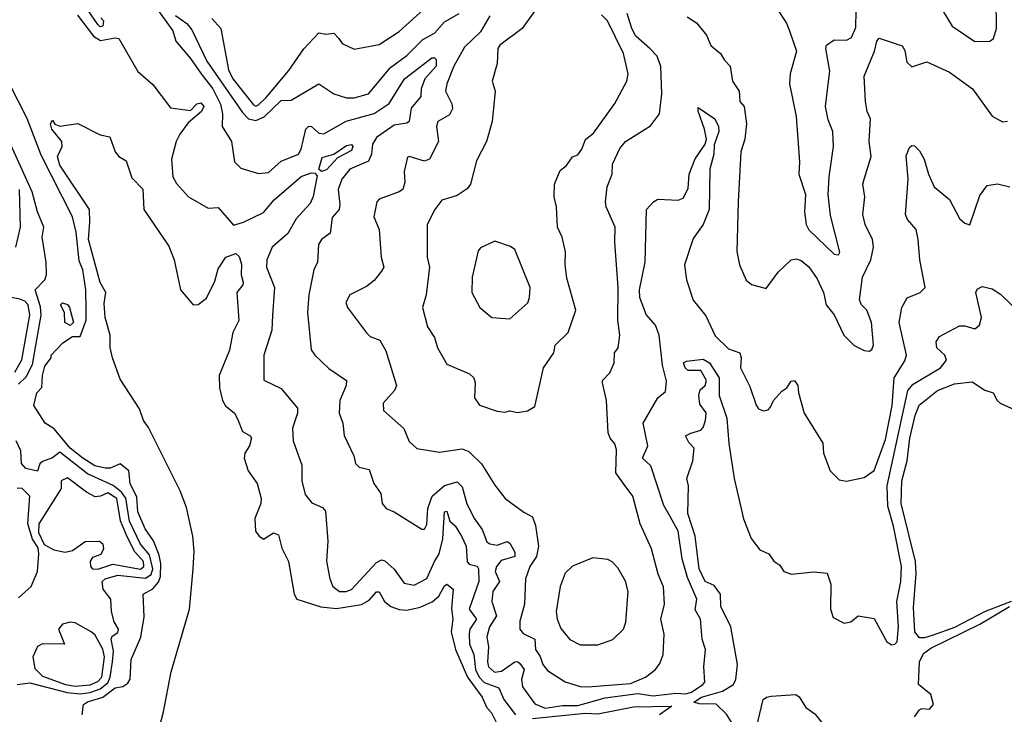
# Model space of a CAD drawing. Extents: x 1678759 to 1859541, y 384609 to 522867.
# Tile 80 of 256: x 1755975 to 1759893, y 428557 to 431320. Entities that reach past the tile are written whole.
import ezdxf

# ---------------------------------------------------------------- set-up
doc = ezdxf.new("R2010")
doc.units = 0

msp = doc.modelspace()

# ---------------------------------------------------------------- linework, layer by layer
at = {"layer": '0CON20XD'}
for points in [[(1756484.7, 431415), (1756584.5, 431275), (1756595.5, 431235), (1756655, 431165.9), (1756696.6, 431105), (1756743.2, 431045), (1756773.7, 430983.7), (1756782.1, 430945), (1756780, 430895), (1756816.9, 430835), (1756829.1, 430755), (1756855, 430729.1), (1756925, 430707.8), (1756965, 430711.5), (1757015, 430756.9), (1757083.5, 430785), (1757095.2, 430804.8), (1757113.7, 430885), (1757125, 430896.5), (1757136.2, 430895), (1757165, 430868.8), (1757185, 430865.3), (1757273.5, 430916.5), (1757385, 430946.1), (1757445, 430986.8), (1757505.8, 431085), (1757615, 431167.9), (1757625, 431168.8), (1757631.5, 431161.5), (1757631.8, 431135), (1757586.5, 431085), (1757572.4, 431045), (1757571.2, 431015), (1757532.6, 430967.4), (1757523.9, 430915), (1757515, 430908.1), (1757465, 430899.8), (1757395, 430851.1), (1757378.1, 430825), (1757374.5, 430785), (1757363, 430757), (1757288.5, 430725), (1757256.7, 430685), (1757241.9, 430645), (1757249.1, 430585), (1757246.1, 430565), (1757217.5, 430532.5), (1757209.5, 430470.5), (1757175.5, 430445), (1757163.6, 430425), (1757159.2, 430355), (1757145.5, 430325), (1757124.7, 430224.7), (1757120.4, 430155), (1757135, 430006.2), (1757148.6, 429985), (1757205, 429932.2), (1757275.6, 429885), (1757274.4, 429865), (1757248.2, 429805), (1757245.6, 429755), (1757260, 429715), (1757265.4, 429665.4), (1757304.4, 429585), (1757310.8, 429555), (1757325, 429539.2), (1757365, 429530), (1757384.2, 429475), (1757412, 429435), (1757416.7, 429395), (1757432.5, 429375), (1757465, 429362), (1757575, 429292.9), (1757585, 429293.8), (1757595, 429311.2), (1757598.3, 429375), (1757615.7, 429424.3), (1757665, 429467), (1757715, 429481.8), (1757735, 429461.9), (1757754.3, 429394.3), (1757784.6, 429334.6), (1757815, 429291.5), (1757833.3, 429243.3), (1757844.9, 429234.9), (1757875, 429229.1), (1757915, 429244.1), (1757925, 429237.5), (1757945, 429201.5), (1757945.2, 429185), (1757890.9, 429169.1), (1757871.5, 429145), (1757867.1, 429125), (1757883.3, 429085), (1757857.2, 429045), (1757853.1, 429005), (1757872, 428948), (1757844.8, 428905), (1757834, 428865), (1757840.4, 428825), (1757836.2, 428765), (1757840.6, 428745), (1757864.6, 428724.6), (1757892.1, 428727.9)], [(1756738.8, 431325), (1756775.4, 431285), (1756805, 431120), (1756822.9, 431085), (1756905, 430980.8), (1756915, 430975.8), (1756925, 430981.8), (1756955, 431010.8), (1757045, 431118.3), (1757105, 431203.8), (1757165, 431268.2), (1757192.5, 431262.5), (1757225, 431266.7), (1757244.3, 431245), (1757258, 431225), (1757305, 431202), (1757405, 431221.5), (1757485, 431272.3), (1757595, 431372.1)], [(1759629.5, 431385), (1759685, 431294.2), (1759775, 431232.5), (1759835, 431234.2), (1759849.2, 431245), (1759861.1, 431285), (1759860.4, 431405)], [(1756205, 431338.4), (1756267.9, 431255), (1756296.8, 431236.8), (1756355, 431248.2), (1756368.8, 431245), (1756445, 431114.2), (1756505, 431062), (1756575, 430968.9), (1756655, 430958.5), (1756680, 430985), (1756695, 430989.1), (1756707.3, 430975), (1756697.8, 430955), (1756645, 430909.6), (1756611.4, 430865), (1756597.5, 430835), (1756578.9, 430765), (1756584.4, 430694.4), (1756598.3, 430668.3), (1756646, 430615), (1756725, 430570), (1756765, 430572.5), (1756825, 430503.1), (1756865, 430513.8), (1756945, 430553.3), (1756987.2, 430602.8), (1757095, 430695.6), (1757135, 430710.3), (1757149.1, 430709.1), (1757158.2, 430698.2), (1757142.9, 430617.1), (1757130.7, 430589.3), (1757075, 430528.3), (1757041.3, 430468.7), (1756978.9, 430415), (1756957.7, 430365), (1756956.5, 430335), (1756988.6, 430255), (1756980.6, 430145), (1756978.4, 430085), (1756946.7, 429985), (1756945.6, 429885.6), (1757015, 429852.5), (1757080.5, 429775), (1757079.6, 429755), (1757060.3, 429695), (1757063.5, 429645), (1757097.7, 429547.7), (1757097.1, 429485), (1757110.9, 429430.9), (1757137.4, 429397.4), (1757179.4, 429379.4), (1757191.8, 429365), (1757200.4, 429245), (1757196, 429166), (1757208.5, 429095), (1757221.1, 429065), (1757246.7, 429045), (1757273.3, 429045), (1757295, 429052.7), (1757395, 429160), (1757415, 429171.5), (1757427.4, 429167.4), (1757465, 429133.5), (1757505, 429078.2), (1757545, 429070), (1757595, 429096.7), (1757625.7, 429164.3), (1757643.3, 429195), (1757658.9, 429255), (1757665, 429362.1), (1757675, 429364.6), (1757686.1, 429325), (1757706.9, 429306.9), (1757733.1, 429265), (1757750.8, 429225), (1757755, 429163.1), (1757763.3, 429153.3), (1757795.3, 429145.3), (1757800, 429135), (1757801.4, 429085), (1757763.3, 428975), (1757792.5, 428935), (1757766, 428895), (1757763.8, 428876.2), (1757764.8, 428835), (1757781.9, 428795), (1757788.6, 428735), (1757803, 428705), (1757823, 428683), (1757881.6, 428661.6), (1757901.2, 428615), (1757948.2, 428555)], [(1756297.3, 431327.3), (1756308.8, 431315), (1756305, 431294.2), (1756295, 431292), (1756285, 431301.2), (1756245, 431361.1)], [(1756595, 431336.3), (1756639.3, 431305), (1756659.9, 431279.9), (1756719.3, 431155), (1756860.9, 430950.9), (1756885, 430925.6), (1756915, 430918.9), (1756947.1, 430932.9), (1757015, 430998.2), (1757055, 430999.5), (1757165, 431064.5), (1757225, 431025.3), (1757275, 431008.9), (1757305, 431008.9), (1757362.7, 431025), (1757450.3, 431129.7), (1757515, 431177.8), (1757579, 431241), (1757625, 431266.7), (1757665, 431311.7), (1757723.1, 431345)], [(1757845, 431335.9), (1757808.9, 431271.1), (1757745, 431211.2), (1757701.7, 431135), (1757674.1, 431065), (1757669.4, 431035), (1757693.8, 430985), (1757696.7, 430965), (1757685, 430941.8), (1757638.8, 430915), (1757633.8, 430895), (1757640.7, 430835), (1757605.5, 430765), (1757585, 430757.7), (1757525, 430775.6), (1757517.5, 430772.5), (1757504.3, 430715.7), (1757506.6, 430673.4), (1757499.4, 430645), (1757485, 430634.5), (1757404.6, 430605.4), (1757395.8, 430595), (1757384.4, 430535), (1757405.6, 430485), (1757412.7, 430375), (1757423.6, 430335), (1757415, 430318.9), (1757385, 430282.5), (1757355, 430258), (1757288.8, 430225), (1757272.9, 430195), (1757278.6, 430175), (1757354.5, 430074.5), (1757369.7, 430059.7), (1757407.5, 430045), (1757432.2, 430002.2), (1757473.8, 429865), (1757465.7, 429844.3), (1757421.1, 429795), (1757422.5, 429765), (1757503.1, 429693.1), (1757525, 429642), (1757554.6, 429614.6), (1757645, 429600), (1757735, 429612.7), (1757762.4, 429602.4), (1757812.7, 429552.7), (1757865, 429468), (1757906, 429415), (1757980.3, 429360.3), (1758015, 429342), (1758027.3, 429307.3), (1758038.5, 429225), (1758030.9, 429185), (1758005, 429144.3), (1757987.5, 429095), (1757983.8, 428995), (1757965, 428927.5), (1757965.5, 428895), (1757977.6, 428877.6), (1758024.1, 428855), (1758027.7, 428815), (1758046.4, 428786.4), (1758056, 428755), (1758075, 428731.2), (1758145.3, 428685.3), (1758205, 428666.9), (1758235, 428665.4), (1758405, 428679.4), (1758465, 428704.4), (1758504.2, 428735), (1758521.4, 428758.6), (1758535.5, 428795), (1758539.6, 428875), (1758525.4, 428935), (1758540.9, 428995), (1758536, 429064), (1758515, 429114), (1758489.3, 429215), (1758443.9, 429315), (1758414.4, 429425), (1758376, 429476), (1758346.9, 429516.9), (1758349.4, 429609.4), (1758343, 429633), (1758324.2, 429655), (1758317, 429677), (1758309.5, 429805), (1758294.3, 429875.7), (1758294.3, 429885), (1758323.5, 429915), (1758340.5, 429955), (1758342.2, 429995), (1758355.6, 430015), (1758362.5, 430065), (1758354.7, 430125), (1758356.7, 430255), (1758342.5, 430435), (1758343.6, 430495), (1758307.8, 430575), (1758305.5, 430595), (1758312.7, 430655), (1758332.1, 430705), (1758333.9, 430745), (1758362.5, 430807.5), (1758385, 430835.3), (1758485, 430898.1), (1758520, 430945), (1758530.3, 431025), (1758526.1, 431133.9), (1758510.8, 431175), (1758482.8, 431205), (1758426.7, 431255), (1758410, 431285), (1758392, 431345)], [(1758024.5, 431355), (1757974.5, 431285.5), (1757885, 431218.6), (1757876.9, 431205), (1757874.4, 431145), (1757854.4, 431075), (1757866.2, 431035), (1757855.3, 430914.7), (1757831.9, 430835), (1757791.9, 430758.1), (1757768.5, 430665), (1757755, 430646.9), (1757715, 430620.5), (1757655, 430602.5), (1757626.7, 430565), (1757596.7, 430505), (1757595.6, 430375), (1757605.5, 430335.5), (1757591.8, 430225), (1757577.8, 430175), (1757597.8, 430097.8), (1757625.4, 430055.4), (1757636.7, 430015), (1757675, 429949.2), (1757765, 429910.8), (1757782, 429895), (1757787.5, 429875), (1757784, 429815), (1757805, 429785.8), (1757875, 429763.1), (1757905, 429759.2), (1757925, 429764), (1757955, 429757.5), (1757995, 429764.2), (1758025, 429781.2), (1758059.5, 429935), (1758100, 429995), (1758105.8, 430025), (1758157.5, 430075), (1758187.5, 430165), (1758152.2, 430292.2), (1758144.6, 430345), (1758146.1, 430396.1), (1758132.9, 430455), (1758114.5, 430495), (1758110.6, 430575), (1758101.9, 430615), (1758102.5, 430665), (1758125, 430720), (1758150, 430740), (1758175, 430774.2), (1758195, 430782.5), (1758211.5, 430805), (1758226.5, 430843.5), (1758258.3, 430868.3)], [(1758258.3, 430868.3), (1758343.2, 430986.8), (1758390.4, 431075), (1758396.5, 431105), (1758377.3, 431185), (1758313.6, 431315), (1758289.7, 431339.7)], [(1758987.7, 431365), (1759025.8, 431305.8), (1759038.9, 431271.1), (1759065.5, 431195), (1759040.6, 431105), (1759037.5, 431065), (1759064.1, 430935), (1759077.9, 430755), (1759075.5, 430705), (1759101.5, 430625), (1759097.5, 430555), (1759103.8, 430505), (1759115, 430484.4), (1759215, 430387.5), (1759232.5, 430385), (1759238.1, 430395), (1759200.8, 430540.8), (1759191.5, 430625), (1759195.3, 430695), (1759213.5, 430815), (1759210.3, 430875), (1759191.5, 430921.5), (1759181.1, 430975), (1759194.7, 431085), (1759198.6, 431115), (1759182.7, 431205), (1759185, 431218.8), (1759215, 431240), (1759265, 431238.2), (1759285, 431249.5), (1759301.5, 431288.5), (1759303.6, 431355)], [(1758631.1, 431331.1), (1758667.4, 431307.4), (1758708.2, 431258.2), (1758725, 431217.5), (1758764, 431185), (1758778.7, 431158.7), (1758802, 431135), (1758811.2, 431075), (1758837.5, 431035), (1758840, 430995), (1758857.5, 430975), (1758866.7, 430905), (1758860, 430845), (1758843.6, 430793.6), (1758833.8, 430595), (1758827.8, 430397.8), (1758838.6, 430345), (1758865, 430283.3), (1758886.1, 430266.1), (1758945, 430251.2), (1758993.1, 430315), (1759044.4, 430365), (1759065, 430369.2), (1759085, 430362.1), (1759115, 430336.5), (1759148.5, 430288.5), (1759173.1, 430235), (1759184.4, 430185), (1759215.7, 430145.7), (1759254, 430065), (1759295, 430023.3), (1759335, 430003.3), (1759355, 430001.2), (1759365, 430007.5), (1759372, 430025), (1759364.3, 430115), (1759345.8, 430165), (1759323.8, 430185), (1759316, 430205), (1759328.4, 430295), (1759361.6, 430365), (1759371.6, 430415), (1759368.2, 430445), (1759338.8, 430505), (1759330, 430545), (1759338.2, 430615), (1759330, 430665), (1759335, 430686), (1759363.5, 430775), (1759354.5, 430835.5), (1759360, 430925), (1759346.9, 430955), (1759340, 430995), (1759335.3, 431095), (1759375.8, 431195), (1759385, 431234), (1759395, 431246.7), (1759486.2, 431216.2), (1759497.2, 431197.2), (1759505, 431151.2), (1759525, 431132), (1759585, 431152.9), (1759675, 431111.2), (1759765.5, 431045), (1759845, 430935.8), (1759885, 430913.1), (1759905, 430915.8)], [(1756223.5, 428555), (1756228.4, 428595), (1756244.2, 428605.8), (1756305.3, 428624.7), (1756355, 428662.2), (1756385, 428666.8), (1756405, 428680), (1756414.1, 428695.9), (1756418.9, 428775), (1756457, 428863), (1756470.1, 428945), (1756466, 429035), (1756505, 429055.6), (1756527.3, 429082.7), (1756534.4, 429105), (1756536.4, 429156.4), (1756530, 429190), (1756507, 429247), (1756474.4, 429295), (1756445, 429362.5), (1756441, 429421), (1756413.8, 429475), (1756408.9, 429525), (1756375, 429553.1), (1756335, 429535.6), (1756314.5, 429535.5), (1756273.1, 429545), (1756226.2, 429575), (1756176, 429615), (1756111.8, 429691.8), (1756075.7, 429715), (1756030.6, 429785), (1756043.5, 429835), (1756063.2, 429856.8), (1756065.3, 429905), (1756075, 429941.9), (1756100, 429975), (1756100, 429985), (1756146, 430035), (1756185, 430060), (1756215, 430060), (1756238.8, 430125), (1756238.6, 430165), (1756238.5, 430245), (1756225.7, 430325), (1756210.9, 430360.9), (1756199.9, 430475), (1756184.2, 430535), (1756060.6, 430780.6), (1756005, 430927.2), (1755893, 431143)], [(1757892.1, 428727.9), (1757945, 428765.8), (1757955, 428767.1), (1757965, 428759.4), (1757981.9, 428735), (1757970.9, 428695), (1757975.6, 428665.6), (1758025, 428597.7), (1758065, 428580.8), (1758135, 428592), (1758195, 428592.1), (1758305, 428622.2), (1758435, 428638.9), (1758495, 428630.2), (1758585, 428640.2), (1758625, 428637.9), (1758647.8, 428645), (1758692.9, 428675), (1758700.4, 428685), (1758696.9, 428745), (1758703.8, 428815), (1758690.4, 428855), (1758683.8, 428935), (1758662, 428972), (1758669.3, 429015), (1758631.4, 429101.4), (1758610.4, 429175), (1758594.8, 429285), (1758563.6, 429343.6), (1758537.4, 429387.4), (1758485.5, 429545.5), (1758452.7, 429575), (1758474.2, 429625), (1758455.7, 429715), (1758514, 429816), (1758545, 429841.2), (1758547.9, 429882.1), (1758533, 429945), (1758519.4, 430065), (1758505.2, 430105), (1758467.7, 430147.7), (1758442.4, 430215), (1758441, 430245), (1758463.6, 430355), (1758469.4, 430565), (1758496.2, 430595), (1758514.3, 430605.7), (1758595, 430601.5), (1758615, 430610.5), (1758635, 430648.8), (1758639.2, 430705), (1758663.1, 430766.9), (1758701.8, 430825), (1758707.8, 430845), (1758700.3, 430885), (1758674.5, 430955.5), (1758675, 430970), (1758741.2, 430925), (1758755.3, 430895), (1758757, 430875), (1758738.5, 430821.5), (1758736.5, 430785), (1758720.3, 430725), (1758718, 430565), (1758693.8, 430505), (1758655, 430449.4), (1758619.5, 430345), (1758628.1, 430285), (1758655, 430204.2), (1758705, 430141.4), (1758741.8, 430061.8), (1758795, 430010), (1758840, 429995), (1758845.3, 429975.3), (1758842.9, 429935), (1758880.7, 429860.7), (1758905, 429786), (1758915, 429772), (1758935, 429764), (1758952.7, 429767.3), (1758962.1, 429777.9), (1758974.5, 429805.5), (1759007.3, 429842.7), (1759027.5, 429855), (1759045, 429882.5), (1759057.5, 429885), (1759071.2, 429865), (1759073.8, 429835), (1759095.8, 429755), (1759170, 429635), (1759172.9, 429595), (1759200, 429525), (1759235, 429489.4), (1759265, 429484.2), (1759335, 429498.8), (1759375, 429526.9), (1759419.8, 429650.2), (1759446.6, 429785), (1759454.3, 429895.7), (1759496.7, 429963.3), (1759504.1, 429985), (1759474.2, 430115), (1759484.8, 430175.2), (1759506.3, 430213.7), (1759558, 430235), (1759577.1, 430255), (1759556.2, 430365), (1759550, 430445), (1759542.5, 430485), (1759507.5, 430525), (1759498.9, 430545), (1759509.7, 430685), (1759501.7, 430778.3), (1759515, 430812), (1759525, 430820), (1759535, 430818), (1759555, 430798.6), (1759573.6, 430765), (1759590.6, 430705), (1759613.8, 430655), (1759675, 430604.3), (1759715, 430528.6), (1759735, 430510), (1759755, 430503.3), (1759795, 430620), (1759825, 430660), (1759865, 430667.1), (1759915, 430654.5)], [(1755970.6, 429869.4), (1756000.8, 429899.2), (1756025, 429947.9), (1756059.5, 430145), (1756057.3, 430177.3), (1756036.7, 430245), (1756074.2, 430285), (1756081.5, 430305), (1756080.6, 430355), (1756064.2, 430454.2), (1756070.3, 430495), (1756045.2, 430555.2), (1756024.6, 430635), (1755886.2, 430936.2)], [(1756515, 428444.6), (1756546.6, 428566.6), (1756577.4, 428725), (1756650.3, 428975), (1756665.3, 429135), (1756669.6, 429205), (1756663.1, 429265), (1756638.7, 429378.7), (1756613.1, 429445), (1756487.5, 429697.5), (1756467, 429725), (1756451.6, 429771.6), (1756375, 429890), (1756343.4, 429975), (1756334.2, 430015.8), (1756334.5, 430065), (1756314.2, 430135.8), (1756310.8, 430190.8), (1756317.3, 430235), (1756294.4, 430275), (1756248.1, 430445), (1756254.4, 430514.4), (1756251.9, 430565), (1756135, 430740.8), (1756124.5, 430775.5), (1756143.3, 430815), (1756142, 430835), (1756102.9, 430885), (1756096.7, 430905), (1756105, 430920), (1756113.9, 430903.9), (1756135, 430896.2), (1756206.4, 430906.4), (1756295, 430862.5), (1756333.6, 430853.6), (1756354.5, 430794.5), (1756368.8, 430775), (1756385, 430766), (1756398.1, 430758.1), (1756420.3, 430690.3), (1756465, 430646), (1756468.5, 430565), (1756568.3, 430418.3), (1756589.2, 430365), (1756614.7, 430244.7), (1756664.4, 430185), (1756685, 430186.4), (1756718.1, 430211.9), (1756750.8, 430279.2), (1756765, 430329.2), (1756794.4, 430375), (1756835, 430390), (1756848, 430378), (1756857.5, 430347.5), (1756856.4, 430305), (1756863.8, 430275), (1756862.7, 430265), (1756838.1, 430235), (1756846.1, 430123.9), (1756823.3, 430075), (1756809.2, 430005), (1756769.1, 429905), (1756769.2, 429855), (1756782.2, 429805), (1756794.1, 429784.1), (1756828.8, 429755), (1756841.9, 429731.9), (1756861.8, 429681.8), (1756891.2, 429665), (1756896.9, 429655), (1756889.6, 429625), (1756870.9, 429595), (1756868.2, 429575), (1756883.7, 429525), (1756920, 429475), (1756935.2, 429415), (1756934.2, 429395), (1756910.7, 429335), (1756913.5, 429285), (1756927.5, 429265), (1756945, 429253.6), (1756985, 429278.8), (1757005, 429270), (1757017.2, 429217.2), (1757043.8, 429165), (1757067.1, 429035), (1757078.1, 429015), (1757173.6, 428983.6), (1757235, 428978), (1757335, 428993), (1757365, 429010.4), (1757395, 429043.8), (1757405, 429043.5), (1757425.9, 429005.9), (1757450.9, 428985), (1757485, 428973), (1757515, 428971.1), (1757567.7, 428982.3), (1757616.2, 429003.8), (1757643.1, 429026.9), (1757665, 429068.1), (1757675, 429074.4), (1757699.1, 429055), (1757693.1, 428976.9), (1757697.6, 428935), (1757691.8, 428885), (1757708.9, 428815), (1757756.4, 428705), (1757815.6, 428625), (1757832.5, 428585), (1757852.2, 428562.2), (1757871.1, 428525)], [(1757175, 430716.5), (1757165.6, 430725), (1757178.3, 430771.7), (1757224.8, 430785.2), (1757275, 430818.9), (1757295, 430822.9), (1757300.9, 430815), (1757295, 430799.7), (1757239.6, 430770.4), (1757195, 430722.8), (1757175, 430716.5)], [(1755959.5, 430415), (1755978.5, 430495), (1755973.8, 430645)], [(1757925, 430130), (1757996.5, 430193.5), (1758003.8, 430215), (1758005.4, 430255), (1757945, 430405.8), (1757927.6, 430417.6), (1757865, 430439.4), (1757807.7, 430412.3), (1757799.2, 430400.8), (1757774.6, 430295), (1757774.5, 430235), (1757805.8, 430175), (1757853.3, 430135), (1757925, 430130)], [(1758807.2, 428525), (1758787.6, 428557.6), (1758746.6, 428596.6), (1758678.8, 428598.8), (1758657.1, 428605), (1758687.7, 428625), (1758770.8, 428649.2), (1758815.2, 428674.8), (1758824.2, 428695), (1758830.9, 428755), (1758804.9, 428904.9), (1758764.7, 428985), (1758763.2, 429035), (1758738.6, 429068.6), (1758702.2, 429085), (1758678.5, 429135), (1758661.9, 429265), (1758633.7, 429355), (1758636.1, 429465), (1758629.5, 429495), (1758653.1, 429565), (1758658.6, 429615), (1758637.9, 429637.9), (1758624.5, 429665), (1758645, 429674.6), (1758685, 429686.7), (1758695, 429697.5), (1758703.6, 429725), (1758706.3, 429756.3), (1758681, 429791), (1758677, 429825), (1758682.9, 429847.1), (1758701.9, 429865), (1758707.8, 429885), (1758685, 429924.4), (1758635, 429924.8), (1758622.5, 429935), (1758615.8, 429955), (1758628.5, 429961.5), (1758695, 429970), (1758719.8, 429955), (1758758.1, 429895), (1758757.7, 429825), (1758788.5, 429735), (1758796.7, 429633.3), (1758817.9, 429495), (1758855, 429334.6), (1758885, 429255.5), (1758920.5, 429210.5), (1758955.8, 429195), (1758975, 429166), (1758999.3, 429149.3), (1759015, 429124.2), (1759045.9, 429114.1), (1759135, 429123.8), (1759187.7, 429117.7), (1759202.5, 429075), (1759200.6, 428975), (1759211.1, 428941.1), (1759255, 428918.8), (1759282.5, 428925), (1759311.7, 428948.3), (1759375, 428937.5), (1759424.7, 428844.7), (1759445, 428832.8), (1759457.5, 428835), (1759465.8, 428845), (1759471.9, 428905), (1759465.2, 429005), (1759480.4, 429085), (1759483.1, 429145), (1759452.2, 429305), (1759429, 429385), (1759426.8, 429465), (1759508.4, 429845), (1759530.4, 429869.6), (1759639.2, 429935), (1759662.1, 429965), (1759656.1, 429985), (1759624.5, 430015), (1759621.1, 430038.9), (1759635, 430060), (1759715, 430101.5), (1759735, 430102.5), (1759775, 430090), (1759794.4, 430105), (1759801.8, 430135), (1759780, 430235), (1759785, 430248), (1759805, 430258), (1759845, 430248.9), (1759877.5, 430227.5), (1760010, 430100)], [(1755955, 429917.9), (1755982.7, 429967.3), (1756014.5, 430145), (1756008.4, 430185), (1755995, 430199.9), (1755975, 430208.7), (1755884.4, 430225)], [(1756175, 430104), (1756154.4, 430115), (1756152.9, 430155), (1756136.9, 430185), (1756145, 430193.1), (1756165, 430186.9), (1756172.5, 430175), (1756188.8, 430115), (1756175, 430104)], [(1759920, 429005), (1759816.9, 428965), (1759695, 428902.5), (1759605, 428870.6), (1759575, 428860.6), (1759555, 428861.3), (1759536, 428885), (1759531, 428981), (1759541.8, 429115), (1759538.7, 429165), (1759481.7, 429395), (1759485, 429486), (1759505.6, 429565), (1759516.5, 429655), (1759537.9, 429745), (1759554, 429786), (1759626.9, 429845), (1759695, 429870.7), (1759765, 429878.9), (1759815, 429845.7), (1759848, 429835), (1759864, 429805), (1759876.7, 429795), (1759935, 429767.5)], [(1755965, 428675.7), (1756015, 428681.9), (1756163.5, 428643.5), (1756215, 428638.4), (1756255, 428643), (1756295, 428657.8), (1756325, 428681.5), (1756334.6, 428705), (1756344.6, 428765.4), (1756348.2, 428808.2), (1756338.6, 428855), (1756342.9, 428867.1), (1756365, 428882.5), (1756367.5, 428895), (1756351.2, 428925), (1756340, 428965), (1756336.7, 429015), (1756307.5, 429055), (1756303.1, 429085), (1756314.4, 429095), (1756365, 429109.8), (1756475, 429098.4), (1756497.5, 429112.5), (1756504.5, 429135), (1756490.7, 429190.7), (1756455, 429233.5), (1756411.9, 429325), (1756396.7, 429416.7), (1756379.9, 429439.9), (1756346.7, 429466.7), (1756245, 429512.6), (1756135, 429599.3), (1756105, 429577.3), (1756065, 429562.5), (1756055, 429552.5), (1756045, 429523.3), (1755999.4, 429535), (1755981.6, 429555), (1755978.8, 429605), (1755960, 429645)], [(1756285, 429133.7), (1756345, 429153.6), (1756455, 429134.3), (1756468.7, 429145), (1756467.3, 429165), (1756432.6, 429202.6), (1756402.4, 429262.4), (1756376.3, 429326.3), (1756361.5, 429415), (1756325, 429438), (1756295.7, 429424.3), (1756275, 429422.2), (1756240.3, 429440.3), (1756165, 429497.1), (1756140, 429485), (1756139.2, 429455), (1756050.2, 429315), (1756049.9, 429279.9), (1756072, 429232), (1756110.8, 429210.8), (1756155, 429201.4), (1756185, 429207.8), (1756235, 429243.5), (1756292.5, 429245), (1756306, 429235), (1756308.6, 429215), (1756297.6, 429192.4), (1756265, 429180.4), (1756255, 429165.6), (1756255.8, 429145), (1756264.2, 429135), (1756285, 429133.7)], [(1755970, 429020), (1756020.8, 429065), (1756045.6, 429125), (1756051.3, 429195), (1756048.7, 429218.7), (1756025, 429253.3), (1756007.5, 429315), (1756014.5, 429425), (1755985, 429454.7), (1755965, 429456.5)], [(1758275, 428832.9), (1758335.3, 428854.7), (1758377.5, 428895), (1758387.3, 428922.7), (1758396.1, 429045), (1758385.7, 429085.7), (1758355, 429138.8), (1758332.6, 429162.6), (1758315, 429171.9), (1758255, 429179.4), (1758175, 429146.2), (1758145, 429118.1), (1758124.7, 429065.3), (1758109.7, 428965), (1758113.9, 428935), (1758128.4, 428898.4), (1758164.1, 428854.1), (1758205, 428833.1), (1758275, 428832.9)], [(1759535, 428546.7), (1759555.7, 428574.3), (1759565, 428579.2), (1759595, 428577.5), (1759611.1, 428595), (1759600.8, 428635), (1759550.6, 428675), (1759555.6, 428765), (1759571.3, 428798.7), (1759600.3, 428819.7), (1759795.3, 428915), (1759912.9, 428985)], [(1756195, 428669.2), (1756255, 428674), (1756285, 428686.7), (1756302.2, 428705), (1756312.3, 428785), (1756305, 428816.1), (1756275, 428871.4), (1756259.6, 428885), (1756195, 428920.4), (1756175, 428922.9), (1756145.3, 428915), (1756129.3, 428895), (1756152.9, 428835), (1756065, 428837.6), (1756045, 428826.9), (1756026.9, 428785), (1756035, 428739), (1756065, 428709), (1756156.5, 428675), (1756195, 428669.2)], [(1758906.2, 428503.8), (1758933.3, 428615), (1758945.8, 428625), (1758965, 428629.2), (1759062.5, 428635), (1759076.2, 428626.2), (1759103.4, 428583.4), (1759138.7, 428558.7), (1759188.8, 428495)], [(1758015, 428539.5), (1758225, 428561.2), (1758275, 428558.9), (1758416.7, 428586.7), (1758569.5, 428589.5), (1758521.2, 428555)]]:
    msp.add_lwpolyline(points, dxfattribs=at)

doc.saveas('drawing.dxf')
